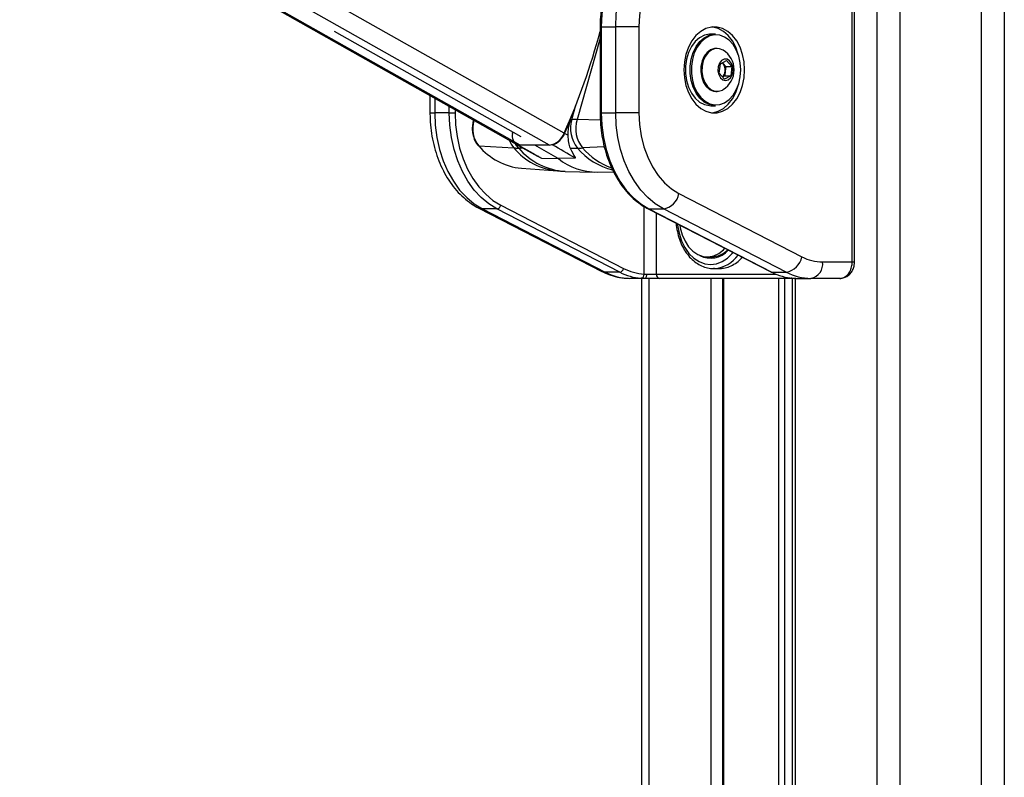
# Model space of a CAD drawing. Header units: millimetres. Extents: x 20 to 19939, y 40 to 15016.
# Tile 25 of 106: x 6330 to 6810, y 5778 to 6148. Entities that reach past the tile are written whole.
import ezdxf

# ---------------------------------------------------------------- set-up
doc = ezdxf.new("R2010")
doc.units = ezdxf.units.MM
doc.header["$LTSCALE"] = 2

msp = doc.modelspace()

# ---------------------------------------------------------------- linework, layer by layer
at = {"color": 8, "linetype": 'Continuous', "lineweight": 25}
for p, q in [((6748.24, 1803.44), (6748.24, 7551.44)), ((6759.31, 7551.44), (6759.31, 1803.44)), ((6799.26, 1803.44), (6799.26, 7551.44)), ((6810.34, 7551.44), (6810.34, 1803.44)), ((6573.85, 6087.01), (6330.55, 6224.41)), ((6588.24, 6087.01), (6344.94, 6224.41)), ((6595.43, 6092.9), (6362.56, 6224.41)), ((6612.95, 6144.78), (6613.54, 6144.78)), ((6612.95, 6139.28), (6601.72, 6099.5)), ((6532.22, 6109.94), (6532.22, 6102.84)), ((6599.17, 6099.54), (6601.17, 6106.63)), ((6529.88, 6102.84), (6532.22, 6102.84)), ((6539.29, 6102.84), (6539.29, 6105.95)), ((6542.12, 6104.35), (6542.12, 6102.84)), ((6612.95, 6102.84), (6613.54, 6102.84)), ((6551.32, 6099.01), (6551.35, 6099.14)), ((6551.32, 6099.01), (6551.56, 6099.02)), ((6613.07, 6099.2), (6601.72, 6099.5)), ((6575.51, 6085.53), (6573.21, 6085.58)), ((6615.03, 6086.28), (6604.37, 6085.67)), ((6634.44, 6024.02), (6634.44, 6057.09)), ((6640.4, 6053.88), (6640.4, 6023.97)), ((6736.06, 6029.97), (6737.23, 6029.97)), ((6636.74, 6021.97), (6636.74, 5517.1)), ((6640.4, 6023.97), (6698.97, 6023.97)), ((6667.23, 5520.57), (6667.23, 6021.97)), ((6673.24, 6021.97), (6673.24, 5523.76)), ((6700.18, 5519.21), (6700.18, 6021.97)), ((6702.97, 6021.97), (6702.97, 5516.28)), ((6708.14, 6021.97), (6708.14, 5508.56))]:
    msp.add_line(p, q, dxfattribs=at)
at = {"color": 7, "linetype": 'Continuous', "lineweight": 25}
for p, q in [((6329.53, 6224.41), (6572.01, 6087.47)), ((6736.06, 6029.97), (6736.06, 6193.97)), ((6737.23, 6029.97), (6737.23, 6193.97)), ((6612.95, 6144.78), (6612.95, 6102.84)), ((6613.54, 6144.78), (6613.54, 6102.84)), ((6613.54, 6144.78), (6620.61, 6144.78)), ((6631.92, 6144.78), (6620.61, 6144.78)), ((6620.61, 6102.84), (6620.61, 6144.78)), ((6631.92, 6144.78), (6631.92, 6102.84)), ((6483.02, 6142.78), (6574.31, 6091.23)), ((6669.26, 6141.31), (6667, 6141.31)), ((6670.08, 6134.31), (6669.54, 6134.31)), ((6671.15, 6122.19), (6671.69, 6126.74)), ((6671.69, 6126.74), (6674.75, 6128.36)), ((6672.72, 6127.29), (6673.07, 6126.89)), ((6673.07, 6126.89), (6674.33, 6125.42)), ((6674.75, 6128.36), (6677.27, 6125.42)), ((6673.67, 6119.25), (6671.15, 6122.19)), ((6673.79, 6120.87), (6672.75, 6120.32)), ((6676.73, 6120.87), (6673.67, 6119.25)), ((6674.06, 6123.15), (6673.79, 6120.87)), ((6673.79, 6120.87), (6676.73, 6120.87)), ((6674.33, 6125.42), (6674.06, 6123.15)), ((6674.33, 6125.42), (6677.27, 6125.42)), ((6677.27, 6125.42), (6676.73, 6120.87)), ((6529.88, 6111.27), (6529.88, 6102.84)), ((6669.54, 6113.31), (6670.08, 6113.31)), ((6672.68, 6113.97), (6673.02, 6114.17)), ((6667, 6106.31), (6669.26, 6106.31)), ((6539.29, 6102.84), (6532.22, 6102.84)), ((6539.29, 6102.84), (6542.12, 6102.84)), ((6613.54, 6102.84), (6620.61, 6102.84)), ((6631.92, 6102.84), (6620.61, 6102.84)), ((6551.14, 6099.26), (6551.05, 6098.91)), ((6598.57, 6099.55), (6599.17, 6099.54)), ((6570.18, 6092.78), (6570.27, 6093.51)), ((6597.22, 6091.87), (6595.64, 6092.78)), ((6572.18, 6087.38), (6582.43, 6081.69)), ((6572.75, 6087.13), (6572.89, 6087.12)), ((6589.71, 6087.13), (6589.24, 6087.12)), ((6553.68, 6086.71), (6570.8, 6085.67)), ((6588.24, 6087.01), (6573.85, 6087.01)), ((6592.56, 6080.5), (6581.04, 6087.01)), ((6598.32, 6085.51), (6601.86, 6085.58)), ((6584.38, 6080.68), (6592.56, 6080.5)), ((6600.87, 6080.68), (6592.56, 6080.5)), ((6574.54, 6075.73), (6592.18, 6074.42)), ((6595.97, 6074.23), (6610.29, 6073.88)), ((6611.63, 6073.88), (6619.49, 6074.08)), ((6651.46, 6063.37), (6711.44, 6032.5)), ((6553.76, 6056.26), (6613.73, 6025.39)), ((6562.56, 6055.85), (6555.48, 6055.85)), ((6555.48, 6055.85), (6615.46, 6024.98)), ((6622.53, 6024.98), (6562.56, 6055.85)), ((6564.45, 6057.73), (6624.43, 6026.86)), ((6636.37, 6055.95), (6696.34, 6025.08)), ((6636.8, 6055.85), (6643.87, 6055.85)), ((6636.8, 6055.85), (6696.78, 6024.98)), ((6703.85, 6024.98), (6643.87, 6055.85)), ((6665.36, 6032.47), (6667.41, 6032.47)), ((6721.6, 6029.97), (6736.06, 6029.97)), ((6622.53, 6024.98), (6615.46, 6024.98)), ((6668.86, 6026.78), (6668.33, 6026.77)), ((6668.33, 6026.77), (6671.16, 6026.77)), ((6696.78, 6024.98), (6703.85, 6024.98)), ((6634.93, 6021.97), (6627.55, 6021.97)), ((6633.39, 5517.3), (6633.39, 6021.97)), ((6634.44, 6024.02), (6635.71, 6023.97)), ((6641.96, 6021.97), (6634.93, 6021.97)), ((6635.71, 6023.97), (6640.4, 6023.97)), ((6706.78, 6021.97), (6641.96, 6021.97)), ((6672.65, 6021.97), (6672.65, 5523.54)), ((6706.75, 6021.97), (6706.75, 5511.13)), ((6708.56, 6021.97), (6706.78, 6021.97)), ((6708.56, 6021.97), (6715.94, 6021.97)), ((6729.95, 6021.97), (6715.94, 6021.97))]:
    msp.add_line(p, q, dxfattribs=at)
at = {"color": 7, "linetype": 'Continuous', "lineweight": 25, "flags": 128}
for points in [[(6645.81, 6194.59), (6641.49, 6193.67), (6637.29, 6192), (6633.26, 6189.62), (6629.47, 6186.55), (6625.97, 6182.84), (6622.83, 6178.56), (6620.08, 6173.75), (6617.77, 6168.51), (6615.94, 6162.9), (6614.61, 6157.01), (6613.81, 6150.94), (6613.54, 6144.78)], [(6620.61, 6144.78), (6620.88, 6150.94), (6621.69, 6157.01), (6623.01, 6162.9), (6624.85, 6168.51), (6627.15, 6173.75), (6629.9, 6178.56), (6633.04, 6182.84), (6636.54, 6186.55), (6640.33, 6189.62), (6644.36, 6192), (6648.56, 6193.67), (6652.88, 6194.59)], [(6659.03, 6186.62), (6655.08, 6185.74), (6651.24, 6184.13), (6647.6, 6181.8), (6644.2, 6178.79), (6641.13, 6175.17), (6638.42, 6171), (6636.14, 6166.35), (6634.32, 6161.31), (6633, 6155.97), (6632.19, 6150.42), (6631.92, 6144.78)], [(6680.57, 6130.83), (6680.42, 6131.39), (6679.2, 6134.86), (6677.55, 6137.95), (6675.52, 6140.57), (6673.19, 6142.61), (6670.64, 6144.01), (6667.94, 6144.72), (6667.63, 6144.75)], [(6683.54, 6123.81), (6683.29, 6127.67), (6682.54, 6131.39), (6681.32, 6134.86), (6679.67, 6137.95), (6677.64, 6140.57), (6675.31, 6142.61), (6672.76, 6144.01), (6670.06, 6144.72), (6667.32, 6144.72), (6664.63, 6144.01), (6662.07, 6142.61), (6659.74, 6140.57), (6657.72, 6137.95), (6656.07, 6134.86), (6654.85, 6131.39), (6654.1, 6127.67), (6653.84, 6123.81), (6654.1, 6119.95), (6654.85, 6116.22), (6656.07, 6112.75), (6657.72, 6109.66), (6659.74, 6107.05), (6662.07, 6105.01), (6664.63, 6103.61), (6667.32, 6102.9), (6670.06, 6102.9), (6672.76, 6103.61), (6675.31, 6105.01), (6677.64, 6107.05), (6679.67, 6109.66), (6681.32, 6112.75), (6682.54, 6116.22), (6683.29, 6119.95), (6683.54, 6123.81)], [(6667, 6141.31), (6666.37, 6141.28), (6663.89, 6140.75), (6661.55, 6139.52), (6659.42, 6137.65), (6657.61, 6135.21), (6656.18, 6132.3), (6655.19, 6129.05), (6654.69, 6125.58), (6654.69, 6122.04), (6655.19, 6118.57), (6656.18, 6115.31), (6657.61, 6112.41), (6659.42, 6109.97), (6661.55, 6108.1), (6663.89, 6106.87), (6666.37, 6106.33), (6667, 6106.31)], [(6669.26, 6106.31), (6668.63, 6106.33), (6666.16, 6106.87), (6663.81, 6108.1), (6661.68, 6109.97), (6659.87, 6112.41), (6658.44, 6115.31), (6657.45, 6118.57), (6656.95, 6122.04), (6656.95, 6125.58), (6657.45, 6129.05), (6658.44, 6132.3), (6659.87, 6135.21), (6661.68, 6137.65), (6663.81, 6139.52), (6666.16, 6140.75), (6668.63, 6141.28), (6669.26, 6141.31)], [(6681.63, 6123.81), (6681.39, 6127.25), (6680.65, 6130.55), (6679.47, 6133.58), (6677.87, 6136.2), (6675.94, 6138.32), (6673.74, 6139.84), (6671.37, 6140.71), (6668.93, 6140.88), (6666.51, 6140.36), (6664.22, 6139.16), (6662.14, 6137.33), (6660.37, 6134.95), (6658.97, 6132.11), (6658, 6128.93), (6657.51, 6125.54), (6657.51, 6122.08), (6658, 6118.69), (6658.97, 6115.51), (6660.37, 6112.67), (6662.14, 6110.28), (6664.22, 6108.45), (6666.51, 6107.25), (6668.93, 6106.73), (6671.37, 6106.9), (6673.74, 6107.77), (6675.94, 6109.29), (6677.87, 6111.41), (6679.47, 6114.04), (6680.65, 6117.06), (6681.39, 6120.36), (6681.63, 6123.81)], [(6669.54, 6134.31), (6668.83, 6134.26), (6666.94, 6133.64), (6665.23, 6132.35), (6663.81, 6130.48), (6662.79, 6128.16), (6662.22, 6125.54), (6662.15, 6122.8), (6662.59, 6120.13), (6663.5, 6117.71), (6664.82, 6115.7), (6666.46, 6114.25), (6668.32, 6113.45), (6669.54, 6113.31)], [(6673.02, 6133.45), (6671.3, 6134.16), (6669.37, 6134.26), (6667.48, 6133.64), (6665.77, 6132.35), (6664.35, 6130.48), (6663.32, 6128.16), (6662.76, 6125.54), (6662.69, 6122.8), (6663.13, 6120.13), (6664.04, 6117.71), (6665.36, 6115.7), (6667, 6114.25), (6668.86, 6113.45), (6670.79, 6113.36), (6672.68, 6113.97)], [(6675.51, 6118.89), (6676.68, 6119.89), (6677.51, 6121.41), (6677.9, 6123.26), (6677.79, 6125.18), (6677.2, 6126.92), (6676.2, 6128.24), (6674.93, 6128.96), (6673.57, 6128.98), (6672.29, 6128.3), (6671.27, 6127.02), (6670.65, 6125.3), (6670.51, 6123.38), (6670.87, 6121.52), (6671.68, 6119.97), (6672.83, 6118.93), (6674.17, 6118.56), (6675.51, 6118.89)], [(6673.07, 6126.89), (6672.77, 6127.2), (6672.68, 6127.27)], [(6667.63, 6102.86), (6667.94, 6102.9), (6670.64, 6103.61), (6673.19, 6105.01), (6675.52, 6107.05), (6677.55, 6109.66), (6679.2, 6112.75), (6680.42, 6116.22), (6680.57, 6116.78)], [(6532.22, 6102.84), (6532.49, 6096.74), (6533.27, 6090.74), (6534.57, 6084.92), (6536.36, 6079.36), (6538.62, 6074.16), (6541.3, 6069.38), (6544.38, 6065.1), (6547.81, 6061.39), (6551.53, 6058.29), (6555.48, 6055.85)], [(6562.56, 6055.85), (6558.6, 6058.29), (6554.88, 6061.39), (6551.45, 6065.1), (6548.37, 6069.38), (6545.69, 6074.16), (6543.43, 6079.36), (6541.64, 6084.92), (6540.34, 6090.74), (6539.56, 6096.74), (6539.29, 6102.84)], [(6542.12, 6102.84), (6542.37, 6096.99), (6543.13, 6091.22), (6544.38, 6085.64), (6546.09, 6080.3), (6548.26, 6075.31), (6550.84, 6070.72), (6553.8, 6066.61), (6557.08, 6063.04), (6560.65, 6060.07), (6564.45, 6057.73)], [(6613.54, 6102.84), (6613.8, 6096.74), (6614.59, 6090.74), (6615.89, 6084.92), (6617.68, 6079.36), (6619.93, 6074.16), (6622.62, 6069.38), (6625.7, 6065.1), (6629.12, 6061.39), (6632.84, 6058.29), (6636.8, 6055.85)], [(6643.87, 6055.85), (6639.91, 6058.29), (6636.2, 6061.39), (6632.77, 6065.1), (6629.69, 6069.38), (6627, 6074.16), (6624.75, 6079.36), (6622.96, 6084.92), (6621.66, 6090.74), (6620.87, 6096.74), (6620.61, 6102.84)], [(6631.92, 6102.84), (6632.2, 6097.15), (6633.01, 6091.57), (6634.35, 6086.2), (6636.2, 6081.14), (6638.51, 6076.47), (6641.24, 6072.29), (6644.35, 6068.67), (6647.78, 6065.68), (6651.46, 6063.37)], [(6651.86, 6047.98), (6652.08, 6046.7), (6653.03, 6043.25), (6654.42, 6040.1), (6656.2, 6037.39), (6658.32, 6035.2), (6660.69, 6033.62), (6663.23, 6032.7), (6665.84, 6032.48), (6668.44, 6032.96), (6670.93, 6034.13), (6673.22, 6035.94), (6673.89, 6036.64)], [(6696.34, 6025.08), (6696.51, 6025.02), (6696.78, 6024.98)], [(6634.93, 6021.97), (6635.08, 6022), (6635.23, 6022.12), (6635.37, 6022.3), (6635.48, 6022.55), (6635.58, 6022.86), (6635.65, 6023.2), (6635.7, 6023.58), (6635.71, 6023.97)]]:
    msp.add_lwpolyline(points, dxfattribs=at)
at = {"color": 8, "linetype": 'Continuous', "lineweight": 25, "flags": 128}
for points in [[(6551.05, 6098.91), (6551.06, 6098.94), (6551.12, 6098.98), (6551.2, 6099), (6551.32, 6099.01)], [(6573.21, 6085.58), (6572.2, 6086.89), (6571.72, 6087.69)], [(6553.76, 6056.26), (6554.42, 6056), (6555.48, 6055.85)], [(6636.37, 6055.95), (6636.54, 6055.89), (6636.8, 6055.85)], [(6650.68, 6048.59), (6650.76, 6047.94), (6651.5, 6044.03), (6652.71, 6040.37), (6654.35, 6037.05), (6656.37, 6034.19), (6658.71, 6031.87), (6661.3, 6030.17), (6664.06, 6029.12), (6666.91, 6028.77), (6669.76, 6029.12), (6672.52, 6030.17), (6675.12, 6031.87), (6677.46, 6034.19), (6677.81, 6034.62)], [(6613.73, 6025.39), (6614.39, 6025.13), (6615.46, 6024.98)], [(6706.78, 6021.97), (6706.54, 6022), (6706.34, 6022.09)]]:
    msp.add_lwpolyline(points, dxfattribs=at)
at = {"color": 7, "linetype": 'Continuous', "lineweight": 25}
for centre, radius, start, end in [((6295.23, 6226.64), 328.65, 335.9867, 345.187), ((6667.14, 6123.81), 11.29, 301.3887, 58.6113), ((6669.14, 6123.85), 4.96, 351.8391, 37.7927), ((6669.75, 6123.52), 4.32, 313.244, 355.1089), ((6564.18, 6095.1), 13.44, 163.1007, 218.6544), ((6289.45, 6229.7), 335.4, 335.9067, 337.1672), ((6613.77, 6095.11), 15.26, 163.1007, 218.6544), ((6597.82, 5951.4), 148.15, 88.4912, 89.4762), ((6616.17, 6095.11), 15.1, 163.1007, 218.6544), ((6574.89, 6091.51), 4.87, 164.8746, 244.0287), ((6586.94, 6095.94), 9.02, 278.2709, 340.3063), ((6586.43, 6096.49), 9.93, 289.3002, 338.0312), ((6573.79, 6090.66), 3.65, 240.7941, 270.8641), ((6553.68, 6087.09), 0.38, 224.1535, 269.4715), ((6577.68, 6107.01), 31.43, 220.218, 264.2627), ((6574.37, 6144.92), 59.35, 266.5511, 268.8833), ((6600.54, 6153.04), 67.48, 271.1167, 273.2576), ((6611.27, 6103.61), 29.73, 231.0113, 270.7028), ((6642.29, 6065.04), 9.32, 279.7581, 349.6801), ((6562.16, 6058.15), 2.33, 279.7581, 349.6801), ((6666.97, 6042.91), 11.09, 241.4127, 320.2057), ((6667.2, 6043.56), 11.09, 271.0768, 316.6086), ((6702.27, 6034.17), 9.32, 279.7581, 349.6801), ((6721.72, 6052.09), 22.12, 242.3133, 269.6828), ((6714.53, 6028.97), 7.14, 281.4218, 8.0495), ((6627.7, 6048.31), 26.34, 242.3133, 269.6828), ((6622.14, 6027.28), 2.33, 279.7581, 349.6801), ((6634.86, 6048.56), 26.61, 242.4016, 265.9183), ((6636.26, 6049.5), 25.55, 242.4016, 265.9183), ((6709.1, 6048.56), 26.61, 242.4016, 265.9183), ((6716.09, 6048.31), 26.34, 242.3133, 269.6828), ((6632.6, 6023.84), 1.85, 281.3299, 5.5863), ((6642.21, 6023.77), 1.82, 173.8573, 262.1256)]:
    msp.add_arc(centre, radius, start, end, dxfattribs=at)
at = {"color": 8, "linetype": 'Continuous', "lineweight": 25}
for centre, radius, start, end in [((6579.74, 6093.58), 11.93, 200.3608, 221.4735), ((6595.4, 6106.48), 32.22, 220.2182, 264.2565), ((6597.71, 6106.22), 32.03, 220.1221, 266.898), ((6627.44, 6107.75), 33.86, 220.91, 255.6165), ((6630.63, 6108.72), 34.94, 221.2781, 249.6863), ((6667.51, 6042.44), 15.72, 274.9261, 324.5856)]:
    msp.add_arc(centre, radius, start, end, dxfattribs=at)
at = {"color": 7, "linetype": 'Continuous', "lineweight": 25}
for centre, major_axis, ratio, start_param, end_param in [((-10600.7, 15615.94), (17567.14, -9746.62), 0.00013, 6.07115, 6.074317), ((-9952.54, 15615.94), (16919.08, -9746.62), 0.000151, 0.208372, 0.211538)]:
    msp.add_ellipse(centre, major_axis=major_axis, ratio=ratio, start_param=start_param, end_param=end_param, dxfattribs=at)
for points, knots in [([(6639.1, 6192.86), (6637.96, 6192.38), (6635.52, 6191.34), (6631.99, 6189.04), (6628.53, 6186.14), (6625.32, 6182.7), (6622.41, 6178.78), (6619.83, 6174.43), (6617.63, 6169.7), (6615.82, 6164.65), (6614.43, 6159.35), (6613.48, 6153.87), (6613.02, 6148.98), (6612.97, 6145.94), (6612.95, 6144.78)], [0, 0, 0, 0, 0.075973, 0.162036, 0.248467, 0.335227, 0.422233, 0.509398, 0.596648, 0.683931, 0.771215, 0.85849, 0.94576, 1, 1, 1, 1]), ([(6529.88, 6102.84), (6529.89, 6101.81), (6529.93, 6098.91), (6530.37, 6094.13), (6531.33, 6088.61), (6532.76, 6083.25), (6534.64, 6078.13), (6536.96, 6073.31), (6539.7, 6068.86), (6542.82, 6064.83), (6546.29, 6061.32), (6549.94, 6058.41), (6552.53, 6056.95), (6553.76, 6056.26)], [0, 0, 0, 0, 0.051858, 0.147359, 0.243006, 0.338809, 0.4348, 0.530976, 0.627263, 0.723466, 0.81931, 0.914438, 1, 1, 1, 1]), ([(6612.95, 6102.84), (6612.97, 6101.84), (6613, 6098.98), (6613.41, 6094.25), (6614.32, 6088.76), (6615.67, 6083.44), (6617.45, 6078.36), (6619.62, 6073.59), (6622.18, 6069.18), (6625.08, 6065.21), (6628.29, 6061.7), (6631.7, 6058.79), (6634.44, 6056.98), (6636.01, 6056.15), (6636.37, 6055.95)], [0, 0, 0, 0, 0.0491711, 0.1420676, 0.2350217, 0.32801, 0.4210411, 0.5141175, 0.6072313, 0.7003478, 0.7934085, 0.8863278, 0.9736117, 1, 1, 1, 1]), ([(6551.05, 6098.91), (6550.94, 6098.48), (6550.63, 6097.22), (6550.45, 6095.02), (6550.69, 6092.42), (6551.4, 6089.97), (6552.35, 6088.1), (6553.13, 6087.17), (6553.41, 6086.83)], [0, 0, 0, 0, 0.1035931, 0.2979406, 0.4927728, 0.6880728, 0.8840541, 1, 1, 1, 1]), ([(6598.57, 6099.55), (6598.1, 6098.21), (6597.22, 6095.68), (6597.22, 6093.09), (6597.22, 6091.87)], [0, 0, 0, 0, 0.528125, 1, 1, 1, 1]), ([(6597.22, 6091.87), (6597.28, 6090.62), (6597.42, 6088.12), (6598.02, 6086.38), (6598.32, 6085.51)], [0, 0, 0, 0, 0.498718, 1, 1, 1, 1]), ([(6598.32, 6085.51), (6599.21, 6083.91), (6600.19, 6082.15), (6600.82, 6080.8), (6600.87, 6080.68)], [0, 0, 0, 0, 0.915115, 1, 1, 1, 1]), ([(6582.5, 6081.78), (6582.88, 6081.52), (6583.47, 6081.11), (6584.14, 6080.8), (6584.38, 6080.68)], [0, 0, 0, 0, 0.644454, 1, 1, 1, 1]), ([(6592.17, 6074.5), (6593.12, 6074.39), (6594.39, 6074.24), (6595.67, 6074.27), (6595.98, 6074.27)], [0, 0, 0, 0, 0.752427, 1, 1, 1, 1]), ([(6650.07, 6048.9), (6650.07, 6048.84), (6650.12, 6047.44), (6650.64, 6044.77), (6651.64, 6041.01), (6653.13, 6037.52), (6655, 6034.38), (6657.22, 6031.69), (6659.75, 6029.52), (6662.5, 6027.92), (6665.41, 6027.01), (6667.58, 6026.66), (6668.73, 6026.8), (6668.9, 6026.82)], [0, 0, 0, 0, 0.005131, 0.114038, 0.223071, 0.332272, 0.441638, 0.551027, 0.660122, 0.768456, 0.875571, 0.981348, 1, 1, 1, 1]), ([(6671.16, 6026.85), (6671.84, 6026.85), (6673.53, 6026.85), (6676.21, 6027.67), (6679.06, 6029.21), (6681.15, 6030.79), (6682.16, 6031.99), (6682.39, 6032.27)], [0, 0, 0, 0, 0.172, 0.42343, 0.674862, 0.926461, 1, 1, 1, 1]), ([(6729.95, 6021.97), (6730.29, 6021.99), (6730.98, 6022.03), (6731.99, 6022.39), (6732.95, 6022.95), (6733.81, 6023.72), (6734.56, 6024.67), (6735.18, 6025.77), (6735.65, 6026.99), (6735.91, 6028.12), (6736.04, 6029.13), (6736.05, 6029.69), (6736.06, 6029.97)], [0, 0, 0, 0, 0.107008, 0.217164, 0.324349, 0.434707, 0.54168, 0.651826, 0.757863, 0.867007, 0.933137, 1, 1, 1, 1]), ([(6729.96, 6021.98), (6730, 6021.98), (6730.72, 6021.9), (6732.11, 6022.25), (6733.94, 6023.14), (6735.45, 6024.57), (6736.55, 6026.37), (6737.17, 6028.24), (6737.16, 6029.47), (6737.16, 6029.97)], [0, 0, 0, 0, 0.010434, 0.183368, 0.354453, 0.525047, 0.699232, 0.878827, 1, 1, 1, 1]), ([(6613.73, 6025.39), (6614.53, 6025), (6616.68, 6023.96), (6620.33, 6022.77), (6624.17, 6022.07), (6626.59, 6021.99), (6627.55, 6021.97)], [0, 0, 0, 0, 0.183481, 0.491955, 0.79717, 1, 1, 1, 1]), ([(6634.93, 6021.97), (6634.58, 6021.97), (6633.86, 6021.97), (6633.27, 6022), (6632.96, 6022.02)], [0, 0, 0, 0, 0.491209, 1, 1, 1, 1]), ([(6707.21, 6022.02), (6707.48, 6022.01), (6708.02, 6021.97), (6708.38, 6021.97), (6708.56, 6021.97)], [0, 0, 0, 0, 0.491259, 1, 1, 1, 1])]:
    msp.add_open_spline(points, degree=3, knots=knots, dxfattribs=at)

doc.saveas('drawing.dxf')
